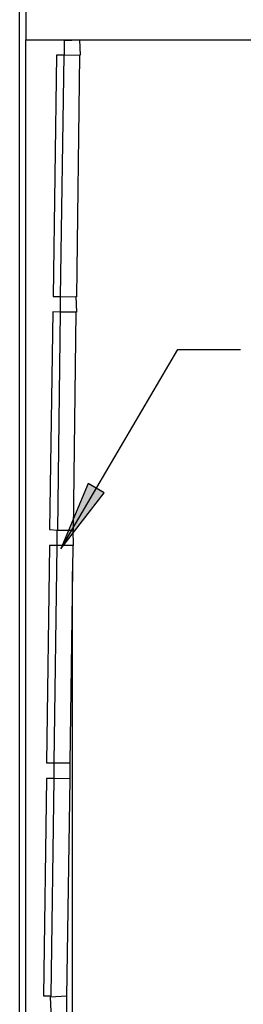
# Model space of a CAD drawing. Header units: millimetres. Extents: x 335 to 739279, y -1 to 84.
# Tile 228 of 244: x 420.274 to 421.229, y 25.494 to 29.694. Entities that reach past the tile are written whole.
import ezdxf

# ---------------------------------------------------------------- set-up
doc = ezdxf.new("R2010")
doc.units = ezdxf.units.MM
doc.header["$MEASUREMENT"] = 0

msp = doc.modelspace()

# ---------------------------------------------------------------- hatches: boundary and pattern name
at = {"linetype": 'Continuous'}
msp.add_hatch(color=8, dxfattribs=at).paths.add_polyline_path([(420.4498, 27.4369), (420.6348, 27.6759), (420.6348, 27.6759), (420.5668, 27.7159), (420.4498, 27.4369), (420.4498, 27.4369)])

# ---------------------------------------------------------------- linework, layer by layer
at = {"color": 7}
for p, q in [((420.2738, 22.5369), (420.2738, 32.9249)), ((420.3008, 30.9349), (420.3008, 29.6079)), ((420.3008, 29.6079), (421.6268, 29.6079)), ((420.3008, 22.5099), (420.3008, 29.6079)), ((420.4648, 29.6059), (420.5298, 29.6079)), ((420.5298, 29.6079), (420.5328, 29.5429)), ((420.4648, 29.5419), (420.4648, 29.6059)), ((420.4318, 29.5429), (420.4168, 28.5139)), ((420.4638, 29.5429), (420.4318, 29.5429)), ((420.4488, 28.5139), (420.4638, 29.5429)), ((420.5328, 29.5429), (420.4648, 29.5419)), ((420.5298, 29.5419), (420.5168, 28.5119)), ((420.4168, 28.5139), (420.4488, 28.5139)), ((420.4488, 28.5119), (420.5138, 28.5139)), ((420.4488, 28.4459), (420.4488, 28.5119)), ((420.5138, 28.5139), (420.5168, 28.4459)), ((420.4158, 28.4479), (420.4018, 27.5199)), ((420.4488, 28.4459), (420.4158, 28.4479)), ((420.4368, 27.5169), (420.4488, 28.4459)), ((420.5168, 28.4459), (420.4488, 28.4459)), ((420.5138, 28.4459), (420.5018, 27.5169)), ((420.4498, 27.4369), (420.9498, 28.2869)), ((420.9498, 28.2869), (421.2178, 28.2869)), ((420.5668, 27.7159), (420.4498, 27.4369)), ((420.4498, 27.4369), (420.6348, 27.6759)), ((420.6348, 27.6759), (420.5668, 27.7159)), ((420.4018, 27.5199), (420.4368, 27.5169)), ((420.4338, 27.4509), (420.4338, 27.5169)), ((420.4338, 27.5169), (420.5008, 27.5169)), ((420.5008, 27.5169), (420.5018, 27.4519)), ((420.4008, 27.4519), (420.3888, 26.5239)), ((420.4338, 27.4519), (420.4008, 27.4519)), ((420.4218, 26.5239), (420.4338, 27.4519)), ((420.5018, 27.4519), (420.4338, 27.4509)), ((420.5008, 27.4509), (420.4878, 26.5239)), ((420.4978, 27.3409), (420.4978, 22.5099)), ((420.3888, 26.5239), (420.4218, 26.5239)), ((420.4218, 26.4559), (420.4208, 26.5239)), ((420.4208, 26.5239), (420.4878, 26.5239)), ((420.4878, 26.5239), (420.4878, 26.4579)), ((420.3888, 26.4579), (420.3758, 25.5299)), ((420.4218, 26.4579), (420.3888, 26.4579)), ((420.4078, 25.5299), (420.4218, 26.4579)), ((420.4878, 26.4579), (420.4218, 26.4559)), ((420.4878, 26.4559), (420.4738, 25.5269)), ((420.3758, 25.5299), (420.4078, 25.5299)), ((420.4058, 25.5269), (420.4738, 25.5299)), ((420.4078, 25.4619), (420.4058, 25.5269)), ((420.4738, 25.5299), (420.4738, 25.4619))]:
    msp.add_line(p, q, dxfattribs=at)

doc.saveas('drawing.dxf')
